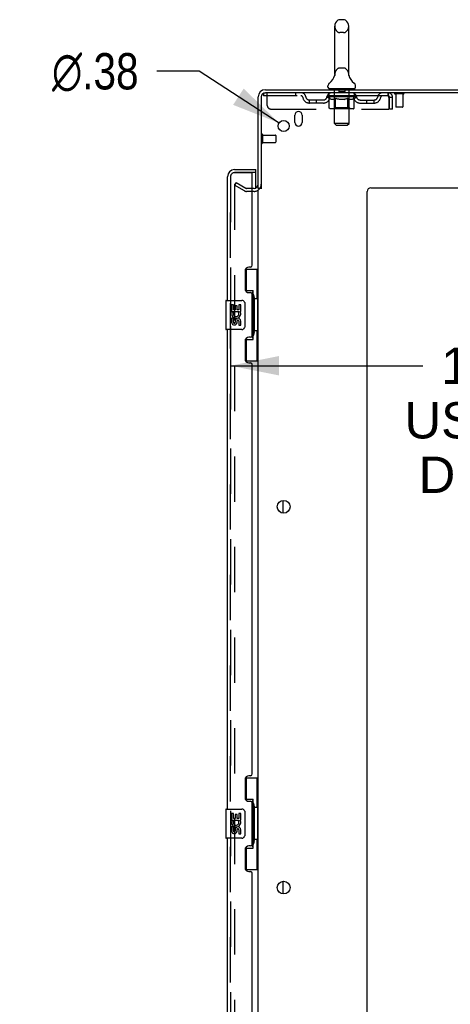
# Model space of a CAD drawing. Header units: inches. Extents: x 0 to 283, y 0 to 183.
# Tile 80 of 83: x 149 to 163, y 96 to 130. Entities that reach past the tile are written whole.
import ezdxf

# ---------------------------------------------------------------- set-up
doc = ezdxf.new("R2010")
doc.units = ezdxf.units.IN
doc.header["$LTSCALE"] = 15.583333
doc.header["$MEASUREMENT"] = 0
doc.linetypes.add('HIDDEN', pattern=[0.2, 0.1, -0.1])
doc.layers.get('0').update_dxf_attribs({"linetype": 'CONTINUOUS'})
for name, color, linetype in [('DEFAULT_2', 8, 'HIDDEN'), ('DIMENSIONS', 7, 'CONTINUOUS'), ('LEFTHAND_DOOR_ASSEMBLY', 7, 'CONTINUOUS'), ('RIGHTHAND_DOOR_ASSEMBLY', 7, 'CONTINUOUS')]:
    doc.layers.add(name, color=color, linetype=linetype)
doc.styles.get("Standard").update_dxf_attribs({"font": 'arial.ttf'})
doc.styles.add('TEXTSTYLE_1', font='gdt', dxfattribs={"width": 0.8})
doc.dimstyles.new('DIMSTYLE_1', dxfattribs={"dimtxt": 1.25, "dimasz": 1.666667, "dimexe": 0.09, "dimexo": 0.07, "dimgap": 0.0375, "dimtad": 0, "dimtih": 1, "dimtoh": 1, "dimzin": 4, "dimdsep": 46, "dimtxsty": 'Standard', "dimblk": '_FILLED', "dimblk1": '_FILLED', "dimblk2": '_FILLED', "dimcen": 0.09, "dimadec": 3, "dimazin": 1, "dimtfac": 1, "dimtdec": 3, "dimtofl": 0, "dimtmove": 0, "dimatfit": 3, "dimldrblk": '_FILLED', "dimfxl": 0, "dimtolj": 1, "dimtzin": 4, "dimarcsym": 0})
doc.dimstyles.new('DIMSTYLE_2', dxfattribs={"dimtxt": 1.25, "dimasz": 1.666667, "dimexe": 0.09, "dimexo": 0.07, "dimgap": 0.09, "dimtad": 0, "dimtih": 1, "dimtoh": 1, "dimzin": 4, "dimdsep": 46, "dimtxsty": 'Standard', "dimblk": '_FILLED', "dimblk1": '_FILLED', "dimblk2": '_FILLED', "dimcen": 0.09, "dimadec": 3, "dimazin": 1, "dimtfac": 1, "dimtdec": 3, "dimtofl": 0, "dimtmove": 0, "dimatfit": 1, "dimldrblk": '_FILLED', "dimfxl": 0, "dimtolj": 1, "dimtzin": 4, "dimarcsym": 0})

# ---------------------------------------------------------------- blocks, each defined once
blk = doc.blocks.new('_FILLED')
at = {"color": 0, "linetype": 'ByBlock'}
blk.add_solid([(0, 0), (-1, 0.2), (-1, -0.2)], dxfattribs=at)
blk = doc.blocks.new('*D8')
at = {"layer": 'DIMENSIONS', "color": 2, "linetype": 'Continuous'}
for p, q in [((155.925, 119.618), (155.925, 116.759)), ((172.55, 119.618), (172.55, 116.759)), ((155.925, 118.259), (162.549, 118.259)), ((172.55, 118.259), (168.167, 118.259))]:
    blk.add_line(p, q, dxfattribs=at)
at = {"layer": 'DIMENSIONS', "color": 2, "linetype": 'Continuous', "xscale": 1.6666666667, "yscale": 1.6666666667, "zscale": 1.6666666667, "rotation": 180}
blk.add_blockref('_FILLED', (155.925, 118.259), dxfattribs=at)
at = {"layer": 'DIMENSIONS', "color": 2, "linetype": 'Continuous', "xscale": 1.6666666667, "yscale": 1.6666666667, "zscale": 1.6666666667}
blk.add_blockref('_FILLED', (172.55, 118.259), dxfattribs=at)
at = {"layer": 'DIMENSIONS', "color": 2, "linetype": 'Continuous', "insert": (165.358, 118.884), "char_height": 1.25, "width": 6.87732, "attachment_point": 2, "line_spacing_factor": 0.9}
blk.add_mtext('16.63\\PUSABLE\\PDEPTH', dxfattribs=at)
blk = doc.blocks.new('*D17')
at = {"layer": 'DIMENSIONS', "color": 2, "linetype": 'Continuous'}
for p, q in [((154.847, 128.39), (153.388, 128.39)), ((157.596, 126.608), (154.847, 128.39))]:
    blk.add_line(p, q, dxfattribs=at)
at = {"layer": 'DIMENSIONS', "color": 2, "linetype": 'Continuous', "xscale": 1.6666666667, "yscale": 1.6666666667, "zscale": 1.6666666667, "rotation": 327.0639424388}
blk.add_blockref('_FILLED', (157.596, 126.608), dxfattribs=at)
at = {"layer": 'DIMENSIONS', "color": 2, "linetype": 'Continuous', "insert": (152.763, 129.015), "char_height": 1.25, "width": 4.09232, "attachment_point": 3, "line_spacing_factor": 0.9, "style": 'TEXTSTYLE_1'}
blk.add_mtext('{\\fgdt;n}\\fArial;.38', dxfattribs=at)

msp = doc.modelspace()

# ---------------------------------------------------------------- linework, layer by layer
at = {"color": 7, "linetype": 'Continuous'}
for p, q in [((159.817, 130.164), (159.69, 130.164)), ((159.512, 128.279), (159.512, 129.942)), ((159.995, 128.279), (159.995, 129.942)), ((159.507, 128.235), (159.506, 128.234)), ((159.511, 128.251), (159.51, 128.25)), ((159.51, 128.25), (159.51, 128.249)), ((159.51, 128.249), (159.51, 128.248)), ((159.51, 128.248), (159.51, 128.248)), ((159.512, 128.258), (159.511, 128.257)), ((159.512, 128.258), (159.511, 128.257)), ((159.511, 128.257), (159.511, 128.256)), ((159.511, 128.256), (159.511, 128.255)), ((159.511, 128.256), (159.511, 128.255)), ((159.511, 128.255), (159.511, 128.254)), ((159.511, 128.255), (159.511, 128.254)), ((159.511, 128.254), (159.511, 128.253)), ((159.511, 128.253), (159.511, 128.253)), ((159.511, 128.253), (159.511, 128.252)), ((159.511, 128.252), (159.511, 128.252)), ((159.511, 128.252), (159.511, 128.251)), ((159.511, 128.251), (159.511, 128.251)), ((159.512, 128.274), (159.512, 128.279)), ((159.512, 128.274), (159.512, 128.273)), ((159.512, 128.273), (159.512, 128.272)), ((159.512, 128.273), (159.512, 128.272)), ((159.512, 128.272), (159.512, 128.271)), ((159.512, 128.272), (159.512, 128.271)), ((159.512, 128.271), (159.512, 128.27)), ((159.512, 128.269), (159.512, 128.268)), ((159.512, 128.269), (159.512, 128.268)), ((159.512, 128.268), (159.512, 128.267)), ((159.512, 128.267), (159.512, 128.266)), ((159.512, 128.266), (159.512, 128.266)), ((159.512, 128.266), (159.512, 128.265)), ((159.512, 128.265), (159.512, 128.264)), ((159.512, 128.264), (159.512, 128.264)), ((159.512, 128.264), (159.512, 128.263)), ((159.512, 128.263), (159.512, 128.262)), ((159.512, 128.262), (159.512, 128.262)), ((159.512, 128.262), (159.512, 128.261)), ((159.512, 128.261), (159.512, 128.26)), ((159.512, 128.261), (159.512, 128.26)), ((159.512, 128.26), (159.512, 128.259)), ((159.512, 128.259), (159.512, 128.258)), ((159.512, 128.259), (159.512, 128.258)), ((159.995, 128.279), (159.995, 128.274)), ((159.995, 128.273), (159.995, 128.274)), ((159.995, 128.274), (159.995, 128.274)), ((159.995, 128.269), (159.995, 128.269)), ((159.995, 128.265), (159.995, 128.266)), ((159.995, 128.265), (159.995, 128.266)), ((159.995, 128.264), (159.995, 128.265)), ((159.995, 128.263), (159.995, 128.264)), ((159.995, 128.264), (159.995, 128.264)), ((159.996, 128.262), (159.995, 128.263)), ((159.995, 128.263), (159.995, 128.263)), ((159.996, 128.261), (159.996, 128.262)), ((159.996, 128.26), (159.996, 128.261)), ((159.996, 128.261), (159.996, 128.261)), ((159.996, 128.259), (159.996, 128.26)), ((159.996, 128.26), (159.996, 128.26)), ((159.996, 128.258), (159.996, 128.259)), ((159.996, 128.257), (159.996, 128.258)), ((159.996, 128.258), (159.996, 128.258)), ((159.996, 128.256), (159.996, 128.257)), ((159.996, 128.257), (159.996, 128.257)), ((159.996, 128.255), (159.996, 128.256)), ((159.996, 128.254), (159.996, 128.255)), ((159.997, 128.253), (159.996, 128.254)), ((159.996, 128.253), (159.996, 128.254)), ((159.997, 128.252), (159.997, 128.253)), ((159.997, 128.251), (159.997, 128.252)), ((159.997, 128.251), (159.997, 128.252)), ((159.997, 128.25), (159.997, 128.251)), ((159.997, 128.249), (159.997, 128.25)), ((159.997, 128.248), (159.997, 128.249)), ((159.997, 128.248), (159.997, 128.248)), ((160.001, 128.234), (160.001, 128.235)), ((159.279, 127.846), (159.279, 127.884)), ((159.316, 127.786), (159.316, 127.756)), ((160.191, 127.786), (159.316, 127.786)), ((160.191, 127.786), (160.191, 127.756)), ((160.229, 127.846), (160.229, 127.884)), ((156.983, 124.36), (156.879, 124.36)), ((157.733, 113.189), (157.733, 113.624)), ((157.733, 100.089), (157.733, 100.524))]:
    msp.add_line(p, q, dxfattribs=at)
at = {"color": 3, "linetype": 'Continuous'}
for p, q in [((157.125, 127.756), (174.827, 127.756)), ((156.879, 124.36), (156.879, 127.51)), ((156.983, 127.51), (156.983, 124.349)), ((174.789, 127.652), (157.125, 127.652)), ((158.139, 126.631), (158.139, 126.881)), ((158.389, 126.881), (158.389, 126.631)), ((160.754, 124.381), (172.629, 124.381)), ((156.879, 63.204), (156.879, 124.308)), ((160.629, 61.881), (160.629, 124.256))]:
    msp.add_line(p, q, dxfattribs=at)
at = {"color": 7, "linetype": 'Continuous'}
for points in [[(159.512, 128.271), (159.512, 128.27), (159.512, 128.269)], [(159.995, 128.27), (159.995, 128.271), (159.995, 128.271), (159.995, 128.272), (159.995, 128.272), (159.995, 128.273)], [(159.995, 128.266), (159.995, 128.267), (159.995, 128.267), (159.995, 128.268), (159.995, 128.269), (159.995, 128.269), (159.995, 128.27), (159.995, 128.271), (159.995, 128.271), (159.995, 128.272), (159.995, 128.272), (159.995, 128.273)]]:
    msp.add_lwpolyline(points, dxfattribs=at)
at = {"color": 3, "linetype": 'Continuous'}
for centre, radius in [((157.754, 126.506), 0.188), ((157.754, 113.406), 0.219), ((157.754, 100.306), 0.219)]:
    msp.add_circle(centre, radius, dxfattribs=at)
at = {"color": 7, "linetype": 'Continuous'}
for centre, radius, start, end in [((159.754, 129.942), 0.241, 123.1848, 180), ((159.69, 130.039), 0.125, 90, 123.1848), ((159.817, 130.039), 0.125, 56.8152, 90), ((159.754, 129.942), 0.241, 0, 56.8152), ((159.03, 128.385), 0.5, 306.7414, 344.6791), ((160.478, 128.385), 0.5, 195.3209, 233.2586), ((159.404, 127.884), 0.125, 126.7414, 180), ((159.339, 127.846), 0.06, 180, 270), ((160.169, 127.846), 0.06, 270, 360), ((160.104, 127.884), 0.125, 0, 53.2586)]:
    msp.add_arc(centre, radius, start, end, dxfattribs=at)
at = {"color": 3, "linetype": 'Continuous'}
for centre, radius, start, end in [((157.125, 127.51), 0.246, 90, 180), ((157.125, 127.51), 0.142, 90, 180), ((158.264, 126.881), 0.125, 0, 180), ((158.264, 126.631), 0.125, 180, 360), ((156.736, 124.503), 0.142, 270, 360), ((160.754, 124.256), 0.125, 90, 180)]:
    msp.add_arc(centre, radius, start, end, dxfattribs=at)
at = {"layer": 'DEFAULT_2', "color": 8, "linetype": 'HIDDEN'}
for p, q in [((159.817, 129.719), (159.69, 129.719)), ((159.817, 128.501), (159.69, 128.501)), ((159.506, 128.234), (159.506, 128.234)), ((159.506, 128.234), (159.506, 128.234)), ((159.506, 128.234), (159.506, 128.234)), ((159.507, 128.235), (159.507, 128.235)), ((160.001, 128.234), (160.001, 128.234)), ((159.496, 127.786), (159.496, 127.756)), ((159.505, 126.596), (159.505, 127.756)), ((159.649, 127.776), (159.649, 127.696)), ((159.859, 127.776), (159.859, 127.696)), ((160.003, 126.596), (160.003, 127.756)), ((160.011, 127.786), (160.011, 127.756)), ((157.066, 127.652), (157.066, 127.548)), ((157.066, 127.652), (157.125, 127.652)), ((161.337, 127.548), (157.066, 127.548)), ((157.191, 127.215), (157.191, 127.652)), ((158.166, 127.652), (158.166, 127.548)), ((158.639, 127.297), (158.639, 127.401)), ((159.122, 127.401), (158.639, 127.401)), ((158.889, 127.297), (158.889, 127.401)), ((159.248, 127.543), (159.248, 127.546)), ((159.345, 127.545), (159.248, 127.546)), ((159.248, 127.511), (159.248, 127.543)), ((159.248, 127.543), (159.492, 127.543)), ((159.325, 127.457), (159.248, 127.511)), ((160.26, 127.511), (159.248, 127.511)), ((159.255, 127.543), (159.255, 127.548)), ((159.262, 127.54), (159.262, 127.543)), ((159.262, 127.54), (160.245, 127.54)), ((159.269, 127.54), (159.269, 127.543)), ((159.27, 127.54), (159.27, 127.543)), ((159.278, 127.543), (159.278, 127.548)), ((159.291, 127.54), (159.291, 127.543)), ((159.293, 127.54), (159.293, 127.543)), ((159.315, 127.543), (159.315, 127.548)), ((159.316, 127.548), (159.316, 127.652)), ((159.325, 127.132), (159.325, 127.457)), ((159.325, 127.457), (159.337, 127.449)), ((159.327, 127.54), (159.327, 127.543)), ((159.329, 127.54), (159.329, 127.543)), ((159.349, 127.442), (159.337, 127.449)), ((159.345, 127.543), (159.345, 127.545)), ((159.36, 127.435), (159.349, 127.442)), ((159.372, 127.43), (159.36, 127.435)), ((159.366, 127.543), (159.366, 127.548)), ((159.367, 127.54), (159.367, 127.543)), ((159.368, 127.54), (159.368, 127.543)), ((159.37, 127.54), (159.37, 127.543)), ((159.383, 127.425), (159.372, 127.43)), ((159.376, 127.54), (159.376, 127.543)), ((159.376, 127.54), (159.376, 127.543)), ((159.379, 127.54), (159.379, 127.543)), ((159.381, 127.54), (159.381, 127.544)), ((159.395, 127.422), (159.383, 127.425)), ((159.385, 127.54), (159.385, 127.543)), ((159.47, 127.422), (159.395, 127.422)), ((159.396, 127.54), (159.396, 127.543)), ((159.411, 127.54), (159.411, 127.545)), ((159.411, 127.54), (159.411, 127.543)), ((159.427, 127.54), (159.427, 127.543)), ((159.428, 127.543), (159.428, 127.548)), ((159.436, 127.54), (159.436, 127.543)), ((159.439, 127.54), (159.439, 127.543)), ((159.447, 127.54), (159.447, 127.543)), ((159.456, 127.54), (159.456, 127.546)), ((159.468, 127.54), (159.468, 127.543)), ((159.47, 127.422), (159.481, 127.425)), ((159.471, 127.54), (159.471, 127.543)), ((159.492, 127.43), (159.481, 127.425)), ((159.492, 127.54), (159.492, 127.543)), ((159.504, 127.435), (159.492, 127.43)), ((159.546, 127.543), (159.496, 127.543)), ((159.501, 127.543), (159.501, 127.548)), ((159.504, 127.134), (159.504, 127.508)), ((159.515, 127.441), (159.504, 127.435)), ((159.506, 127.54), (159.506, 127.543)), ((159.51, 127.54), (159.51, 127.543)), ((159.515, 127.54), (159.515, 127.547)), ((159.527, 127.449), (159.515, 127.441)), ((159.518, 127.54), (159.518, 127.543)), ((159.527, 127.54), (159.527, 127.543)), ((159.539, 127.456), (159.527, 127.448)), ((159.539, 127.132), (159.539, 127.456)), ((159.539, 127.456), (159.562, 127.449)), ((159.546, 127.54), (159.546, 127.543)), ((159.606, 127.543), (159.559, 127.543)), ((159.585, 127.441), (159.562, 127.449)), ((159.575, 127.54), (159.575, 127.543)), ((159.581, 127.543), (159.581, 127.548)), ((159.584, 127.54), (159.584, 127.543)), ((159.585, 127.54), (159.585, 127.548)), ((159.608, 127.435), (159.585, 127.442)), ((159.588, 127.54), (159.588, 127.543)), ((159.594, 127.54), (159.594, 127.543)), ((159.606, 127.54), (159.606, 127.543)), ((159.63, 127.43), (159.607, 127.435)), ((159.67, 127.543), (159.627, 127.543)), ((159.652, 127.425), (159.63, 127.43)), ((159.637, 127.54), (159.637, 127.543)), ((159.675, 127.422), (159.652, 127.425)), ((159.849, 127.686), (159.659, 127.686)), ((159.662, 127.543), (159.754, 127.548)), ((159.666, 127.543), (159.666, 127.548)), ((159.666, 127.543), (159.666, 127.548)), ((159.666, 127.548), (159.666, 127.548)), ((159.666, 127.54), (159.666, 127.543)), ((159.669, 127.54), (159.669, 127.543)), ((159.67, 127.54), (159.67, 127.543)), ((159.67, 127.54), (159.67, 127.543)), ((159.833, 127.422), (159.675, 127.422)), ((159.737, 127.543), (159.699, 127.543)), ((159.703, 127.54), (159.703, 127.543)), ((159.737, 127.54), (159.737, 127.543)), ((159.752, 127.543), (159.752, 127.543)), ((159.752, 127.54), (159.752, 127.543)), ((159.752, 127.54), (159.752, 127.543)), ((159.754, 127.543), (159.754, 127.548)), ((159.754, 127.548), (159.845, 127.543)), ((159.756, 127.54), (159.756, 127.543)), ((159.756, 127.54), (159.756, 127.543)), ((159.756, 127.543), (159.756, 127.543)), ((159.77, 127.54), (159.77, 127.543)), ((159.77, 127.543), (159.809, 127.543)), ((159.804, 127.54), (159.804, 127.543)), ((159.833, 127.422), (159.855, 127.425)), ((159.837, 127.54), (159.837, 127.543)), ((159.837, 127.54), (159.837, 127.543)), ((159.837, 127.543), (159.881, 127.543)), ((159.838, 127.54), (159.838, 127.543)), ((159.841, 127.543), (159.841, 127.548)), ((159.841, 127.548), (159.842, 127.548)), ((159.841, 127.54), (159.841, 127.543)), ((159.842, 127.543), (159.842, 127.548)), ((159.877, 127.43), (159.855, 127.425)), ((159.87, 127.54), (159.87, 127.543)), ((159.899, 127.435), (159.877, 127.43)), ((159.921, 127.441), (159.899, 127.435)), ((159.902, 127.54), (159.902, 127.543)), ((159.902, 127.543), (159.949, 127.543)), ((159.914, 127.54), (159.914, 127.543)), ((159.92, 127.54), (159.92, 127.543)), ((159.944, 127.448), (159.921, 127.441)), ((159.922, 127.54), (159.922, 127.548)), ((159.924, 127.54), (159.924, 127.543)), ((159.927, 127.543), (159.927, 127.548)), ((159.933, 127.54), (159.933, 127.543)), ((159.967, 127.456), (159.944, 127.448)), ((159.961, 127.54), (159.961, 127.543)), ((159.962, 127.543), (160.011, 127.543)), ((159.967, 127.132), (159.967, 127.456)), ((159.967, 127.456), (159.978, 127.448)), ((159.989, 127.441), (159.978, 127.448)), ((159.981, 127.54), (159.981, 127.543)), ((160, 127.435), (159.989, 127.441)), ((159.99, 127.54), (159.99, 127.543)), ((159.993, 127.54), (159.993, 127.547)), ((159.998, 127.54), (159.998, 127.543)), ((160.011, 127.43), (160, 127.435)), ((160.001, 127.54), (160.001, 127.543)), ((160.004, 127.134), (160.004, 127.508)), ((160.007, 127.543), (160.007, 127.548)), ((160.022, 127.425), (160.011, 127.43)), ((160.015, 127.54), (160.015, 127.543)), ((160.015, 127.543), (160.176, 127.543)), ((160.032, 127.422), (160.022, 127.426)), ((160.115, 127.422), (160.032, 127.422)), ((160.037, 127.54), (160.037, 127.543)), ((160.039, 127.54), (160.039, 127.543)), ((160.052, 127.54), (160.052, 127.546)), ((160.061, 127.54), (160.061, 127.543)), ((160.068, 127.54), (160.068, 127.543)), ((160.071, 127.54), (160.071, 127.543)), ((160.079, 127.543), (160.079, 127.548)), ((160.08, 127.54), (160.08, 127.543)), ((160.097, 127.54), (160.097, 127.545)), ((160.097, 127.54), (160.097, 127.543)), ((160.111, 127.54), (160.111, 127.543)), ((160.115, 127.422), (160.126, 127.425)), ((160.123, 127.54), (160.123, 127.543)), ((160.126, 127.54), (160.126, 127.544)), ((160.137, 127.43), (160.126, 127.425)), ((160.129, 127.54), (160.129, 127.543)), ((160.132, 127.54), (160.132, 127.543)), ((160.132, 127.54), (160.132, 127.543)), ((160.137, 127.54), (160.137, 127.543)), ((160.148, 127.435), (160.137, 127.43)), ((160.14, 127.54), (160.14, 127.543)), ((160.14, 127.54), (160.14, 127.543)), ((160.142, 127.543), (160.142, 127.548)), ((160.158, 127.441), (160.147, 127.435)), ((160.169, 127.448), (160.158, 127.441)), ((160.181, 127.455), (160.169, 127.448)), ((160.178, 127.54), (160.178, 127.543)), ((160.181, 127.54), (160.181, 127.543)), ((160.181, 127.455), (160.26, 127.511)), ((160.181, 127.132), (160.181, 127.455)), ((160.191, 127.548), (160.191, 127.652)), ((160.192, 127.543), (160.192, 127.548)), ((160.215, 127.54), (160.215, 127.543)), ((160.216, 127.54), (160.216, 127.543)), ((160.229, 127.543), (160.229, 127.548)), ((160.237, 127.54), (160.237, 127.543)), ((160.238, 127.54), (160.238, 127.543)), ((160.245, 127.54), (160.245, 127.543)), ((160.252, 127.543), (160.252, 127.548)), ((160.26, 127.511), (160.26, 127.548)), ((160.385, 127.401), (160.868, 127.401)), ((160.618, 127.297), (160.618, 127.401)), ((160.868, 127.297), (160.868, 127.401)), ((161.337, 127.652), (161.337, 127.548)), ((161.339, 127.651), (161.337, 127.652)), ((161.365, 127.499), (161.37, 127.485)), ((161.37, 127.485), (161.37, 127.09)), ((161.4, 127.09), (161.4, 127.485)), ((161.504, 127.485), (161.4, 127.485)), ((161.504, 127.09), (161.504, 127.485)), ((161.875, 127.609), (161.591, 127.609)), ((161.609, 127.609), (161.609, 127.162)), ((161.857, 127.609), (161.857, 127.162)), ((157.316, 127.09), (161.37, 127.09)), ((159.122, 127.297), (158.639, 127.297)), ((160.146, 127.102), (159.359, 127.102)), ((159.504, 127.134), (159.472, 127.102)), ((160.004, 127.134), (159.504, 127.134)), ((159.95, 127.102), (159.952, 127.102)), ((159.952, 127.102), (159.954, 127.103)), ((159.954, 127.103), (159.956, 127.104)), ((159.956, 127.104), (159.958, 127.105)), ((159.958, 127.105), (159.959, 127.107)), ((159.963, 127.113), (159.964, 127.116)), ((159.964, 127.116), (159.965, 127.119)), ((160.004, 127.134), (160.036, 127.102)), ((160.385, 127.297), (160.868, 127.297)), ((161.504, 127.09), (161.4, 127.09)), ((161.847, 127.152), (161.619, 127.152)), ((159.565, 126.536), (159.505, 126.596)), ((160.003, 126.596), (159.505, 126.596)), ((159.565, 126.536), (159.943, 126.536)), ((159.943, 126.536), (160.003, 126.596)), ((157.026, 126.21), (157.026, 125.926)), ((157.026, 126.192), (157.473, 126.192)), ((157.483, 126.182), (157.483, 125.954)), ((157.026, 125.944), (157.473, 125.944)), ((156.118, 124.561), (156.066, 124.471)), ((156.066, 124.491), (156.066, 63.022)), ((156.406, 124.275), (156.066, 124.471)), ((156.118, 124.561), (156.458, 124.365)), ((156.736, 124.36), (156.474, 124.36)), ((156.736, 124.256), (156.474, 124.256))]:
    msp.add_line(p, q, dxfattribs=at)
for points in [[(161.344, 127.545), (161.341, 127.547), (161.339, 127.548), (161.337, 127.548)], [(161.339, 127.651), (161.341, 127.648), (161.344, 127.643), (161.346, 127.636), (161.349, 127.627), (161.351, 127.616), (161.353, 127.603), (161.356, 127.589), (161.358, 127.574), (161.36, 127.558), (161.363, 127.54), (161.365, 127.522), (161.367, 127.504), (161.37, 127.485)], [(161.344, 127.545), (161.346, 127.542), (161.349, 127.539), (161.351, 127.535), (161.353, 127.53), (161.356, 127.525), (161.358, 127.519), (161.36, 127.513), (161.363, 127.506), (161.365, 127.499)], [(159.359, 127.102), (159.355, 127.102), (159.351, 127.103), (159.347, 127.104), (159.343, 127.105), (159.339, 127.107), (159.336, 127.11), (159.333, 127.113), (159.33, 127.116), (159.328, 127.119), (159.326, 127.123), (159.325, 127.127), (159.325, 127.132)], [(159.556, 127.102), (159.554, 127.102), (159.552, 127.103), (159.55, 127.104), (159.548, 127.105), (159.546, 127.107), (159.544, 127.11), (159.543, 127.113), (159.541, 127.116), (159.54, 127.119), (159.54, 127.123), (159.539, 127.127), (159.539, 127.132)], [(159.959, 127.107), (159.961, 127.11), (159.963, 127.113)], [(159.965, 127.119), (159.966, 127.123), (159.966, 127.127), (159.967, 127.132)], [(159.966, 127.123), (159.966, 127.127), (159.967, 127.132)], [(160.146, 127.102), (160.15, 127.102), (160.155, 127.103), (160.159, 127.104), (160.162, 127.105), (160.166, 127.107), (160.17, 127.11), (160.173, 127.113), (160.175, 127.116), (160.178, 127.119), (160.179, 127.123), (160.18, 127.127), (160.181, 127.132)], [(156.084, 124.511), (156.082, 124.511), (156.08, 124.51), (156.078, 124.51), (156.076, 124.509), (156.074, 124.508), (156.073, 124.506), (156.071, 124.505), (156.07, 124.503), (156.069, 124.501), (156.068, 124.499), (156.067, 124.497), (156.067, 124.495), (156.066, 124.493), (156.066, 124.491)], [(156.091, 124.509), (156.089, 124.51), (156.088, 124.51), (156.086, 124.511), (156.084, 124.511), (156.084, 124.511)]]:
    msp.add_lwpolyline(points, dxfattribs=at)
for centre, radius, start, end in [((159.754, 129.942), 0.241, 180, 236.8152), ((159.69, 129.844), 0.125, 236.8152, 270), ((159.817, 129.844), 0.125, 270, 303.1848), ((159.754, 129.942), 0.241, 303.1848, 360), ((159.754, 128.279), 0.241, 123.1848, 180), ((159.69, 128.376), 0.125, 90, 123.1848), ((159.817, 128.376), 0.125, 56.8152, 90), ((159.754, 128.279), 0.241, 0, 56.8152), ((159.475, 127.756), 0.03, 0, 90), ((159.639, 127.776), 0.01, 0, 90), ((159.869, 127.776), 0.01, 90, 180), ((160.033, 127.756), 0.03, 90, 180), ((158.35, 127.485), 0.167, 8.0716, 90), ((158.35, 127.486), 0.0625, 7.9863, 90), ((158.639, 127.526), 0.229, 187.9863, 270), ((158.639, 127.526), 0.125, 188.0716, 270), ((159.122, 127.526), 0.125, 270, 351.9284), ((159.122, 127.526), 0.229, 270, 352.0137), ((159.411, 127.485), 0.167, 90, 171.9284), ((159.411, 127.486), 0.0625, 90, 172.0137), ((159.472, 127.508), 0.0318, 0, 90), ((159.659, 127.696), 0.01, 180, 270), ((159.849, 127.696), 0.01, 270, 360), ((160.036, 127.508), 0.0318, 90, 180), ((160.096, 127.485), 0.167, 8.0716, 90), ((160.097, 127.486), 0.0625, 7.9863, 90), ((160.385, 127.526), 0.229, 187.9863, 270), ((160.385, 127.526), 0.125, 188.0716, 270), ((160.868, 127.526), 0.125, 270, 351.9284), ((160.868, 127.526), 0.229, 270, 352.0137), ((161.157, 127.485), 0.167, 90, 171.9284), ((161.157, 127.486), 0.0625, 90, 172.0137), ((161.337, 127.485), 0.167, 0, 90), ((161.337, 127.485), 0.063, 0, 90), ((161.591, 127.631), 0.0215, 90, 270), ((161.875, 127.631), 0.0215, 270, 90), ((157.316, 127.215), 0.125, 180, 270), ((161.619, 127.162), 0.01, 180, 270), ((161.847, 127.162), 0.01, 270, 360), ((157.004, 126.21), 0.0215, 0, 180), ((157.473, 126.182), 0.01, 0, 90), ((157.004, 125.926), 0.0215, 180, 360), ((157.473, 125.954), 0.01, 270, 360), ((156.474, 124.393), 0.033, 240, 270), ((156.736, 124.503), 0.246, 270, 360), ((156.474, 124.393), 0.137, 240, 270)]:
    msp.add_arc(centre, radius, start, end, dxfattribs=at)
for centre, major_axis, ratio, start_param, end_param in [((159.754, 127.548), (0.506, 0.005), 0.05963, 9.249616, 9.431313), ((159.754, 127.548), (0.506, 0), 0.060556, -3.083241, -2.96706), ((159.267, 127.539), (0.158, -0.002), 0.05963, 0.605815, 1.645666), ((159.212, 127.539), (0.158, 0.002), 0.05963, 0.25549, 1.295341), ((159.754, 127.548), (0.506, 0.011), 0.05688, 2.791345, 2.965878), ((159.754, 127.548), (0.506, -0.005), 0.05963, -2.96643, -2.791898), ((159.212, 127.533), (0.158, 0.003), 0.05688, 1.20151, 1.294789), ((159.267, 127.533), (0.158, 0), 0.060556, 1.551758, 1.645036), ((159.232, 127.533), (0.158, 0.002), 0.05963, 1.170259, 1.376596), ((159.268, 127.535), (0.131, 0.001), 0.05963, 1.065228, 1.614276), ((159.252, 127.535), (0.131, 0.003), 0.05688, 0.890143, 1.43919), ((159.298, 127.535), (0.131, 0), 0.060556, 1.240391, 1.789438), ((159.317, 127.539), (0.158, -0.003), 0.05688, 0.7809, 1.820751), ((159.209, 127.539), (0.158, 0.003), 0.05688, 0.080405, 1.120256), ((159.754, 127.548), (0.506, 0.015), 0.052395, 2.616403, 2.790936), ((159.754, 127.548), (0.506, -0.011), 0.05688, -2.791345, -2.616812), ((159.209, 127.533), (0.158, 0.005), 0.052395, 1.026568, 1.119847), ((159.317, 127.533), (0.158, -0.002), 0.05963, 1.72692, 1.820198), ((159.252, 127.535), (0.131, 0.004), 0.052395, 0.715201, 1.264248), ((159.343, 127.535), (0.131, -0.001), 0.05963, 1.415553, 1.9646), ((159.38, 127.539), (0.158, -0.005), 0.052395, 0.955842, 1.995693), ((159.754, 127.548), (0.506, 0.02), 0.046319, 2.441654, 2.616187), ((159.223, 127.539), (0.158, 0.005), 0.052395, -0.094537, 0.945314), ((159.754, 127.548), (0.506, -0.015), 0.052395, -2.616403, -2.44187), ((159.223, 127.533), (0.158, 0.006), 0.046319, 0.851819, 0.945098), ((159.38, 127.533), (0.158, -0.003), 0.05688, 1.902006, 1.995284), ((159.266, 127.535), (0.131, 0.005), 0.046319, 0.540452, 1.089499), ((159.4, 127.535), (0.131, -0.003), 0.05688, 1.590638, 2.139686), ((159.232, 127.539), (0.158, 0), 0.060556, 0.430652, 0.777569), ((159.455, 127.539), (0.158, -0.006), 0.046319, 1.130591, 2.170442), ((159.754, 127.548), (0.506, 0.024), 0.038841, 2.267123, 2.441656), ((159.253, 127.539), (0.158, 0.006), 0.046319, -0.269286, 0.770565), ((159.754, 127.548), (0.506, -0.02), 0.046319, -2.441654, -2.267121), ((159.253, 127.533), (0.158, 0.007), 0.038841, 0.677289, 0.770567), ((159.455, 127.533), (0.158, -0.005), 0.052395, 2.076947, 2.170226), ((159.296, 127.535), (0.131, 0.006), 0.038841, 0.365921, 0.914969), ((159.467, 127.535), (0.131, -0.004), 0.052395, 1.76558, 2.314627), ((159.539, 127.539), (0.158, -0.007), 0.038841, 1.305122, 2.344973), ((159.754, 127.548), (0.506, 0.027), 0.030195, 2.09281, 2.267343), ((159.297, 127.539), (0.158, 0.007), 0.038841, -0.443817, 0.596034), ((159.754, 127.548), (0.506, -0.024), 0.038841, -2.267123, -2.092591), ((159.297, 127.533), (0.158, 0.008), 0.030195, 0.502975, 0.596254), ((159.539, 127.533), (0.158, -0.006), 0.046319, 2.251696, 2.344975), ((159.339, 127.535), (0.131, 0.007), 0.030195, 0.191608, 0.740655), ((159.544, 127.535), (0.131, -0.005), 0.046319, 1.940329, 2.489376), ((159.356, 127.539), (0.158, 0.008), 0.030195, -0.61813, 0.421721), ((159.629, 127.539), (0.158, -0.008), 0.030195, 1.479435, 2.519286), ((159.754, 127.548), (0.506, 0.029), 0.020645, 1.918687, 2.09322), ((159.754, 127.548), (0.506, -0.027), 0.030195, -2.09281, -1.918277), ((159.356, 127.533), (0.158, 0.009), 0.020645, 0.328852, 0.422131), ((159.629, 127.533), (0.158, -0.007), 0.038841, 2.426227, 2.519505), ((159.395, 127.535), (0.131, 0.007), 0.020645, 0.017485, 0.566532), ((159.626, 127.535), (0.131, -0.006), 0.038841, 2.11486, 2.663907), ((159.427, 127.539), (0.158, 0.009), 0.020645, -0.792253, 0.247598), ((159.723, 127.539), (0.158, -0.009), 0.020645, 1.653558, 2.693409), ((159.754, 127.548), (0.506, 0.03), 0.010478, 1.744704, 1.919237), ((159.754, 127.548), (0.506, -0.029), 0.020645, -1.918687, -1.744154), ((159.427, 127.533), (0.158, 0.009), 0.010478, 0.154869, 0.248148), ((159.723, 127.533), (0.158, -0.008), 0.030195, 2.60054, 2.693819), ((159.462, 127.535), (0.131, 0.008), 0.010478, 6.126688, 6.675735), ((159.713, 127.535), (0.131, -0.007), 0.030195, 2.289173, 2.83822), ((159.508, 127.539), (0.158, 0.009), 0.010478, -0.966236, -0.000846), ((159.818, 127.539), (0.158, -0.009), 0.010478, 1.827541, 2.867392), ((159.754, 127.548), (0.506, -0.03), 0.010478, -1.744704, -1.570171), ((159.818, 127.533), (0.158, -0.009), 0.020645, 2.774664, 2.867942), ((159.801, 127.535), (0.131, -0.007), 0.020645, 2.463296, 3.012344), ((159.689, 127.539), (0.158, 0.009), 0.010478, 0.274201, 1.314052), ((159.62, 127.535), (0.131, 0.008), 0.010478, -0.000483, 0.504314), ((159.596, 127.533), (0.158, 0.009), 0.010478, 0.099668, 0.192946), ((159.754, 127.548), (0.506, 0.03), 0.010478, -1.571421, -1.396888), ((159.911, 127.533), (0.158, -0.009), 0.010478, 2.948646, 3.041925), ((159.887, 127.535), (0.131, -0.008), 0.010478, 2.637279, 3.142076), ((159.784, 127.539), (0.158, 0.009), 0.020645, 0.448184, 1.488034), ((159.707, 127.535), (0.131, 0.007), 0.020645, 0.129249, 0.678296), ((159.689, 127.533), (0.158, 0.009), 0.020645, 0.273651, 0.366929), ((160, 127.539), (0.158, -0.009), 0.010478, -3.140747, -2.175357), ((159.754, 127.548), (0.506, 0.029), 0.020645, -1.397439, -1.222906), ((159.754, 127.548), (0.506, -0.03), 0.010478, 1.222355, 1.396888), ((159.878, 127.539), (0.158, 0.008), 0.030195, 0.622307, 1.662158), ((159.795, 127.535), (0.131, 0.007), 0.030195, 0.303372, 0.852419), ((160.045, 127.535), (0.131, -0.008), 0.010478, 2.749043, 3.29809), ((160.08, 127.539), (0.158, -0.009), 0.020645, 2.893995, 3.933846), ((159.784, 127.533), (0.158, 0.008), 0.030195, 0.447774, 0.541052), ((160.08, 127.533), (0.158, -0.009), 0.010478, 2.893445, 2.986723), ((159.754, 127.548), (0.506, 0.027), 0.030195, -1.223315, -1.048783), ((159.969, 127.539), (0.158, 0.007), 0.038841, 0.79662, 1.836471), ((159.754, 127.548), (0.506, -0.029), 0.020645, 1.048373, 1.222906), ((159.881, 127.535), (0.131, 0.006), 0.038841, 0.477686, 1.026733), ((160.112, 127.535), (0.131, -0.007), 0.020645, 2.57506, 3.124108), ((160.151, 127.539), (0.158, -0.008), 0.030195, 2.719872, 3.759723), ((160.052, 127.539), (0.158, 0.006), 0.046319, 0.971151, 2.011002), ((159.878, 127.533), (0.158, 0.007), 0.038841, 0.622087, 0.715366), ((160.151, 127.533), (0.158, -0.009), 0.020645, 2.719462, 2.812741), ((159.754, 127.548), (0.506, 0.024), 0.038841, -1.049002, -0.874469), ((159.754, 127.548), (0.506, -0.027), 0.030195, 0.87425, 1.048783), ((159.964, 127.535), (0.131, 0.005), 0.046319, 0.652216, 1.201263), ((160.127, 127.539), (0.158, 0.005), 0.052395, 1.1459, 2.185751), ((160.168, 127.535), (0.131, -0.007), 0.030195, 2.400937, 2.949985), ((160.21, 127.539), (0.158, -0.007), 0.038841, 2.545558, 3.585409), ((160.04, 127.535), (0.131, 0.004), 0.052395, 0.826965, 1.376012), ((159.969, 127.533), (0.158, 0.006), 0.046319, 0.796618, 0.889896), ((160.21, 127.533), (0.158, -0.008), 0.030195, 2.545339, 2.638617), ((160.19, 127.539), (0.158, 0.003), 0.05688, 1.320842, 2.360692), ((159.754, 127.548), (0.506, 0.02), 0.046319, -0.874471, -0.699939), ((159.754, 127.548), (0.506, -0.024), 0.038841, 0.699936, 0.874469), ((160.255, 127.539), (0.158, -0.006), 0.046319, 2.371028, 3.410879), ((160.212, 127.535), (0.131, -0.006), 0.038841, 2.226624, 2.775671), ((160.24, 127.539), (0.158, 0.002), 0.05963, 1.495927, 2.535778), ((160.108, 127.535), (0.131, 0.003), 0.05688, 1.001907, 1.550954), ((160.285, 127.539), (0.158, -0.005), 0.052395, 2.196279, 3.23613), ((160.052, 127.533), (0.158, 0.005), 0.052395, 0.971367, 1.064645), ((160.241, 127.535), (0.131, -0.005), 0.046319, 2.052093, 2.601141), ((160.276, 127.539), (0.158, 0), 0.060556, 1.671089, 2.71094), ((160.255, 127.533), (0.158, -0.007), 0.038841, 2.371026, 2.464304), ((160.298, 127.539), (0.158, -0.003), 0.05688, 2.021337, 3.061188), ((159.754, 127.548), (0.506, 0.015), 0.052395, -0.699723, -0.52519), ((160.295, 127.539), (0.158, -0.002), 0.05963, 1.846251, 2.886102), ((159.754, 127.548), (0.506, -0.02), 0.046319, 0.525406, 0.699939), ((160.165, 127.535), (0.131, 0.001), 0.05963, 1.176993, 1.72604), ((160.256, 127.535), (0.131, -0.004), 0.052395, 1.877344, 2.426392), ((160.209, 127.535), (0.131, 0), 0.060556, 1.352155, 1.901202), ((160.255, 127.535), (0.131, -0.003), 0.05688, 1.702402, 2.25145), ((160.24, 127.535), (0.131, -0.001), 0.05963, 1.527317, 2.076364), ((160.127, 127.533), (0.158, 0.003), 0.05688, 1.146309, 1.239587), ((160.285, 127.533), (0.158, -0.006), 0.046319, 2.196495, 2.289773), ((159.754, 127.548), (0.506, 0.011), 0.05688, -0.524781, -0.350248), ((159.754, 127.548), (0.506, -0.015), 0.052395, 0.350657, 0.52519), ((160.19, 127.533), (0.158, 0.002), 0.05963, 1.321394, 1.414673), ((160.298, 127.533), (0.158, -0.005), 0.052395, 2.021746, 2.115024), ((159.754, 127.548), (0.506, 0.005), 0.05963, -0.349695, -0.175162), ((159.754, 127.548), (0.506, -0.011), 0.05688, 0.175715, 0.350248), ((160.24, 127.533), (0.158, 0), 0.060556, 1.496556, 1.589835), ((160.295, 127.533), (0.158, -0.003), 0.05688, 1.846804, 1.940083), ((160.276, 127.533), (0.158, -0.002), 0.05963, 1.671719, 1.764997), ((159.754, 127.548), (0.506, 0), 0.060556, -0.174533, 0), ((159.754, 127.548), (0.506, -0.005), 0.05963, 0.000629, 0.175162)]:
    msp.add_ellipse(centre, major_axis=major_axis, ratio=ratio, start_param=start_param, end_param=end_param, dxfattribs=at)
at = {"layer": 'LEFTHAND_DOOR_ASSEMBLY', "color": 8, "linetype": 'HIDDEN'}
for p, q in [((155.925, 62.753), (155.925, 124.76)), ((156.78, 124.902), (156.067, 124.902))]:
    msp.add_line(p, q, dxfattribs=at)
msp.add_arc((156.067, 124.76), 0.142, 90, 180, dxfattribs=at)
at = {"layer": 'RIGHTHAND_DOOR_ASSEMBLY', "color": 3, "linetype": 'Continuous'}
for p, q in [((156.067, 125.006), (156.8, 125.006)), ((155.821, 120.506), (155.821, 124.76)), ((156.675, 121.714), (156.675, 124.882)), ((156.615, 121.654), (156.555, 121.654)), ((156.425, 121.524), (156.425, 120.904)), ((156.555, 120.774), (156.615, 120.774)), ((156.675, 119.299), (156.675, 120.714)), ((155.821, 103.006), (155.821, 119.506)), ((156.615, 119.239), (156.555, 119.239)), ((156.425, 119.109), (156.425, 118.489)), ((156.555, 118.359), (156.615, 118.359)), ((156.675, 104.214), (156.675, 118.299)), ((156.425, 104.024), (156.425, 103.404)), ((156.615, 104.154), (156.555, 104.154)), ((156.555, 103.274), (156.615, 103.274)), ((156.675, 101.799), (156.675, 103.214)), ((155.821, 85.506), (155.821, 102.006)), ((156.615, 101.739), (156.555, 101.739)), ((156.425, 101.609), (156.425, 100.989)), ((156.555, 100.859), (156.615, 100.859)), ((156.675, 86.714), (156.675, 100.799))]:
    msp.add_line(p, q, dxfattribs=at)
at = {"layer": 'RIGHTHAND_DOOR_ASSEMBLY', "color": 8, "linetype": 'HIDDEN'}
for p, q in [((156.8, 124.902), (156.8, 125.006)), ((155.925, 124.76), (155.925, 62.753)), ((156.067, 124.902), (156.655, 124.902))]:
    msp.add_line(p, q, dxfattribs=at)
at = {"layer": 'RIGHTHAND_DOOR_ASSEMBLY', "color": 7, "linetype": 'Continuous'}
for p, q in [((156.8, 124.902), (156.655, 124.902)), ((156.8, 124.375), (156.8, 124.882)), ((156.438, 121.581), (156.879, 121.581)), ((156.475, 120.801), (156.475, 121.581)), ((156.84, 120.556), (156.84, 121.581)), ((156.475, 120.846), (156.702, 120.846)), ((156.702, 119.166), (156.702, 120.846)), ((156.739, 120.607), (156.739, 120.587)), ((155.761, 120.491), (155.761, 119.521)), ((155.776, 120.506), (156.316, 120.506)), ((155.964, 120.352), (155.964, 120.122)), ((156.027, 120.352), (155.964, 120.352)), ((156.027, 120.185), (156.027, 120.352)), ((156.089, 120.321), (156.089, 120.185)), ((156.15, 120.321), (156.089, 120.321)), ((156.15, 120.185), (156.15, 120.321)), ((156.215, 120.352), (156.215, 120.185)), ((156.278, 120.352), (156.215, 120.352)), ((156.278, 120.122), (156.278, 120.352)), ((156.416, 120.406), (156.416, 119.606)), ((156.739, 120.556), (156.739, 119.456)), ((156.861, 120.556), (156.739, 120.556)), ((156.861, 119.456), (156.861, 120.556)), ((155.964, 120.122), (156.225, 120.122)), ((156.034, 120.086), (155.977, 120.111)), ((156.089, 120.185), (156.027, 120.185)), ((156.215, 120.185), (156.15, 120.185)), ((156.225, 120.122), (156.198, 120.103)), ((156.26, 120.122), (156.278, 120.122)), ((155.964, 119.891), (155.964, 119.755)), ((156.027, 119.891), (155.964, 119.891)), ((156.027, 119.755), (156.027, 119.891)), ((156.089, 119.797), (156.089, 119.755)), ((156.15, 119.734), (156.15, 119.803)), ((156.215, 119.797), (156.215, 119.66)), ((156.215, 119.66), (156.278, 119.66)), ((156.278, 119.66), (156.278, 119.797)), ((156.316, 119.506), (155.776, 119.506)), ((156.861, 119.456), (156.739, 119.456)), ((156.739, 119.426), (156.739, 119.406)), ((156.84, 118.431), (156.84, 119.456)), ((156.475, 118.431), (156.475, 119.211)), ((156.475, 119.166), (156.702, 119.166)), ((156.438, 118.431), (156.879, 118.431)), ((156.438, 104.081), (156.879, 104.081)), ((156.475, 103.301), (156.475, 104.081)), ((156.84, 103.056), (156.84, 104.081)), ((156.475, 103.346), (156.702, 103.346)), ((156.702, 101.666), (156.702, 103.346)), ((155.761, 102.991), (155.761, 102.021)), ((155.776, 103.006), (156.316, 103.006)), ((156.739, 103.107), (156.739, 103.087)), ((156.739, 103.056), (156.739, 101.956)), ((156.861, 103.056), (156.739, 103.056)), ((156.861, 101.956), (156.861, 103.056)), ((155.964, 102.852), (155.964, 102.622)), ((156.027, 102.852), (155.964, 102.852)), ((156.027, 102.685), (156.027, 102.852)), ((156.089, 102.685), (156.027, 102.685)), ((156.089, 102.821), (156.089, 102.685)), ((156.15, 102.821), (156.089, 102.821)), ((156.15, 102.685), (156.15, 102.821)), ((156.215, 102.685), (156.15, 102.685)), ((156.215, 102.852), (156.215, 102.685)), ((156.278, 102.852), (156.215, 102.852)), ((156.278, 102.622), (156.278, 102.852)), ((156.416, 102.906), (156.416, 102.106)), ((155.964, 102.622), (156.225, 102.622)), ((155.964, 102.391), (155.964, 102.255)), ((156.027, 102.391), (155.964, 102.391)), ((156.034, 102.586), (155.977, 102.611)), ((156.027, 102.255), (156.027, 102.391)), ((156.15, 102.234), (156.15, 102.303)), ((156.225, 102.622), (156.198, 102.603)), ((156.26, 102.622), (156.278, 102.622)), ((156.316, 102.006), (155.776, 102.006)), ((156.089, 102.297), (156.089, 102.255)), ((156.215, 102.297), (156.215, 102.16)), ((156.215, 102.16), (156.278, 102.16)), ((156.278, 102.16), (156.278, 102.297)), ((156.475, 100.931), (156.475, 101.711)), ((156.475, 101.666), (156.702, 101.666)), ((156.861, 101.956), (156.739, 101.956)), ((156.739, 101.926), (156.739, 101.906)), ((156.84, 100.931), (156.84, 101.956)), ((156.438, 100.931), (156.879, 100.931))]:
    msp.add_line(p, q, dxfattribs=at)
for points in [[(156.666, 120.745), (156.668, 120.749), (156.673, 120.757), (156.678, 120.765), (156.682, 120.772), (156.686, 120.779), (156.69, 120.786), (156.693, 120.792), (156.695, 120.797), (156.697, 120.802), (156.699, 120.807), (156.7, 120.812), (156.701, 120.816), (156.702, 120.819), (156.702, 120.823)], [(156.409, 120.442), (156.411, 120.437), (156.413, 120.431), (156.414, 120.425), (156.415, 120.419), (156.415, 120.413), (156.416, 120.406)], [(156.416, 119.606), (156.415, 119.6), (156.415, 119.594), (156.414, 119.588), (156.413, 119.582), (156.411, 119.576), (156.409, 119.57)], [(156.702, 119.19), (156.702, 119.193), (156.701, 119.197), (156.7, 119.201), (156.699, 119.205), (156.697, 119.21), (156.695, 119.215), (156.693, 119.221), (156.69, 119.227), (156.686, 119.233), (156.682, 119.24), (156.678, 119.248), (156.673, 119.255), (156.668, 119.264), (156.666, 119.267)], [(156.666, 103.245), (156.668, 103.249), (156.673, 103.257), (156.678, 103.265), (156.682, 103.272), (156.686, 103.279), (156.69, 103.286), (156.693, 103.292), (156.695, 103.297), (156.697, 103.302), (156.699, 103.307), (156.7, 103.312), (156.701, 103.316), (156.702, 103.319), (156.702, 103.323)], [(156.409, 102.942), (156.411, 102.937), (156.413, 102.931), (156.414, 102.925), (156.415, 102.919), (156.415, 102.913), (156.416, 102.906)], [(156.416, 102.106), (156.415, 102.1), (156.415, 102.094), (156.414, 102.088), (156.413, 102.082), (156.411, 102.076), (156.409, 102.07)], [(156.702, 101.69), (156.702, 101.693), (156.701, 101.697), (156.7, 101.701), (156.699, 101.705), (156.697, 101.71), (156.695, 101.715), (156.693, 101.721), (156.69, 101.727), (156.686, 101.733), (156.682, 101.74), (156.678, 101.748), (156.673, 101.755), (156.668, 101.764), (156.666, 101.767)]]:
    msp.add_lwpolyline(points, dxfattribs=at)
at = {"layer": 'RIGHTHAND_DOOR_ASSEMBLY', "color": 3, "linetype": 'Continuous'}
for centre, radius, start, end in [((156.067, 124.76), 0.246, 90, 180), ((156.655, 124.882), 0.02, 0, 90), ((156.555, 121.524), 0.13, 90, 180), ((156.615, 121.714), 0.06, 270, 360), ((156.555, 120.904), 0.13, 180, 270), ((156.615, 120.714), 0.06, 0, 90), ((156.555, 119.109), 0.13, 90, 180), ((156.615, 119.299), 0.06, 270, 360), ((156.555, 118.489), 0.13, 180, 270), ((156.615, 118.299), 0.06, 0, 90), ((156.555, 104.024), 0.13, 90, 180), ((156.615, 104.214), 0.06, 270, 360), ((156.555, 103.404), 0.13, 180, 270), ((156.615, 103.214), 0.06, 0, 90), ((156.555, 101.609), 0.13, 90, 180), ((156.615, 101.799), 0.06, 270, 360), ((156.555, 100.989), 0.13, 180, 270), ((156.615, 100.799), 0.06, 0, 90)]:
    msp.add_arc(centre, radius, start, end, dxfattribs=at)
at = {"layer": 'RIGHTHAND_DOOR_ASSEMBLY', "color": 8, "linetype": 'HIDDEN'}
msp.add_arc((156.067, 124.76), 0.142, 90, 180, dxfattribs=at)
at = {"layer": 'RIGHTHAND_DOOR_ASSEMBLY', "color": 7, "linetype": 'Continuous'}
for centre, radius, start, end in [((155.985, 124.616), 0.26, 87.3947, 90), ((156.78, 124.882), 0.02, 0, 90), ((155.776, 120.491), 0.015, 90, 180), ((156.316, 120.406), 0.1, 21.205, 90), ((156.121, 120.048), 0.157, 156.5966, 341.8791), ((156.121, 120.048), 0.0943, 156.5966, 35.1122), ((156.121, 120.048), 0.157, 25.737, 27.8532), ((156.124, 120.049), 0.154, 341.4199, 26.1963), ((156.058, 119.755), 0.0943, 180, 248.6704), ((156.058, 119.755), 0.0943, 248.6999, 347.4338), ((156.058, 119.755), 0.0314, 180, 0.0485), ((156.184, 119.797), 0.0943, 0, 180), ((156.184, 119.792), 0.0362, 83.4285, 161.7628), ((156.184, 119.797), 0.0314, 0, 81.2295), ((155.776, 119.521), 0.015, 180, 270), ((156.316, 119.606), 0.1, 270, 338.7946), ((155.776, 102.991), 0.015, 90, 180), ((156.316, 102.906), 0.1, 21.205, 90), ((156.121, 102.548), 0.157, 156.5966, 341.8791), ((156.121, 102.548), 0.0943, 156.5966, 35.1122), ((156.184, 102.297), 0.0943, 0, 180), ((156.184, 102.292), 0.0362, 83.4285, 161.7628), ((156.184, 102.297), 0.0314, 0, 81.2295), ((156.121, 102.548), 0.157, 25.737, 27.8532), ((156.124, 102.549), 0.154, 341.4199, 26.1963), ((155.776, 102.021), 0.015, 180, 270), ((156.058, 102.255), 0.0943, 180, 248.6704), ((156.058, 102.255), 0.0943, 248.6999, 347.4338), ((156.058, 102.255), 0.0314, 180, 0.0485), ((156.316, 102.106), 0.1, 270, 338.7946)]:
    msp.add_arc(centre, radius, start, end, dxfattribs=at)
for centre, start_param, end_param in [((156.635, 120.597), -1.51401, -0.699287), ((156.635, 120.597), -2.442306, -1.627583), ((156.635, 119.416), -1.51401, -0.699287), ((156.635, 119.416), -2.442306, -1.627583), ((156.635, 103.097), -1.51401, -0.699287), ((156.635, 103.097), -2.442306, -1.627583), ((156.635, 101.916), -1.51401, -0.699287), ((156.635, 101.916), -2.442306, -1.627583)]:
    msp.add_ellipse(centre, major_axis=(0, 0.18), ratio=0.579493, start_param=start_param, end_param=end_param, dxfattribs=at)

# ---------------------------------------------------------------- dimensions: what is measured, and where the dimension line sits
at = {"layer": 'DIMENSIONS', "color": 2, "linetype": 'Continuous'}
dim = msp.add_diameter_dim_2p(p1=(157.5964, 126.6082), p2=(157.9111, 126.4043), text='%%c<>', dimstyle='DIMSTYLE_2', override={"dimpost": '<>'}, dxfattribs=at)
dim.commit()
dim.dimension.update_dxf_attribs({"geometry": '*D17', "text_midpoint": (150.7171, 128.3896), "dimtype": 163})
dim = msp.add_linear_dim(base=(172.549726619, 118.259273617), p1=(155.924726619, 116.689273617), p2=(172.549726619, 116.689273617), text='<>\\PUSABLE\\PDEPTH', dimstyle='DIMSTYLE_1', dxfattribs=at)
dim.commit()
dim.dimension.update_dxf_attribs({"geometry": '*D8', "text_midpoint": (165.357970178, 116.384273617), "dimtype": 160})

doc.saveas('drawing.dxf')
